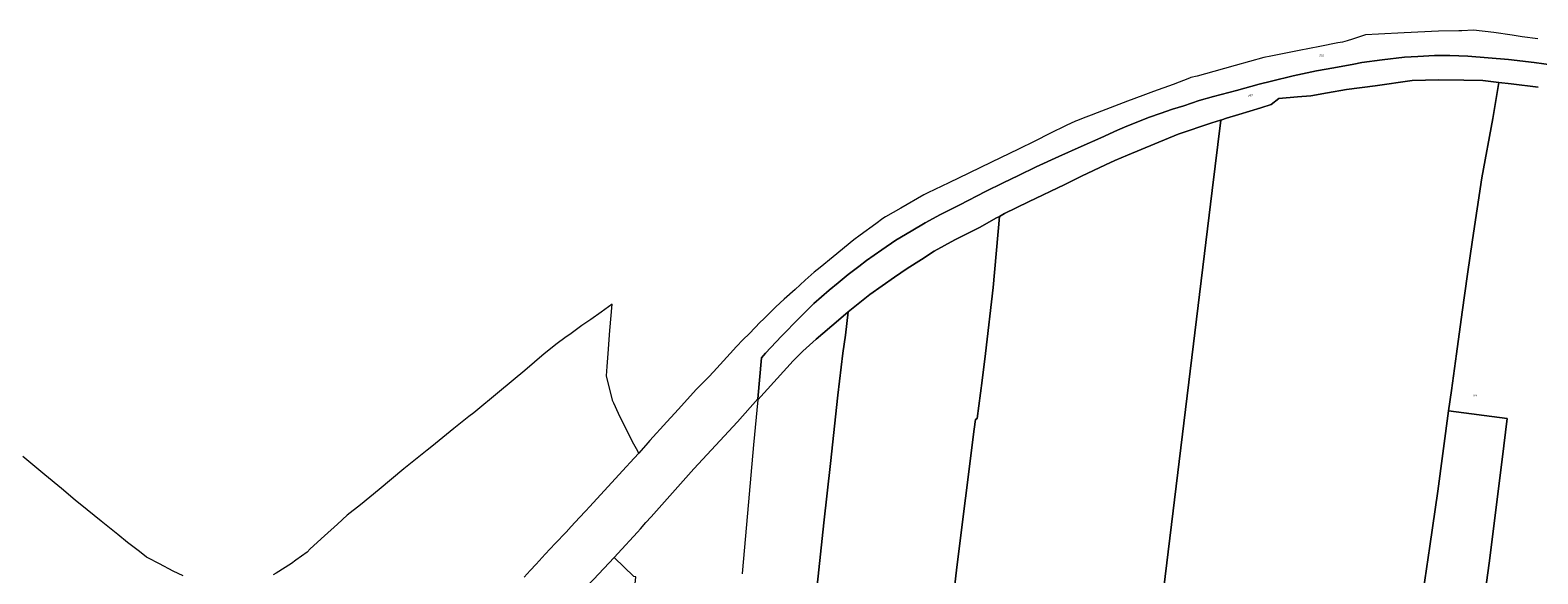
# Model space of a CAD drawing. Header units: metres. Extents: x 125062 to 132125, y 450617 to 454542.
# Tile 13 of 34: x 126492 to 127190, y 451898 to 452150. Entities that reach past the tile are written whole.
import ezdxf
from ezdxf.enums import TextEntityAlignment as Align

# ---------------------------------------------------------------- set-up
doc = ezdxf.new("R2010")
doc.units = ezdxf.units.M
doc.layers.get('Defpoints').update_dxf_attribs({"color": 151})
doc.layers.add('B-XX-KG-GRENS_PERCEEL-GV', color=150, linetype='Continuous', lineweight=18)
doc.layers.add('B-XX-KG-GRENS_PERCEEL-S', color=150, linetype='Continuous', lineweight=25)
doc.styles.add('NLCS-ISO', font='NLCS-ISO.ttf', dxfattribs={"height": 1.8})

# ---------------------------------------------------------------- blocks, each defined once
blk = doc.blocks.new('SKG-PERCEELNUMMER-SO')
at = {"layer": 'Defpoints'}
blk.add_point((0, 0), dxfattribs=at)
at = {"style": 'NLCS-ISO', "oblique": 10, "flags": 1}
blk.add_attdef('GEMEENTECODE', text='', height=1.8, dxfattribs=at).set_placement((-0.5, 2.6), align=Align.MIDDLE_RIGHT)
at = {"style": 'NLCS-ISO', "oblique": 10}
blk.add_attdef('PERCEELNUMMER', text='', height=1.8, dxfattribs=at).set_placement((0, 0), align=Align.MIDDLE_CENTER)
at = {"style": 'NLCS-ISO', "oblique": 10, "flags": 1}
blk.add_attdef('SECTIE', text='', height=1.8, dxfattribs=at).set_placement((0.5, 2.5), align=Align.MIDDLE_LEFT)

msp = doc.modelspace()

# ---------------------------------------------------------------- linework, layer by layer
at = {"layer": 'B-XX-KG-GRENS_PERCEEL-GV'}
for points in [[(127190.234, 452145.881), (127182.914, 452146.787), (127178.274, 452147.488), (127169.707, 452148.704), (127160.425, 452149.868), (127154.882, 452149.624), (127153.534, 452149.593), (127144.155, 452149.372), (127128.301, 452148.635), (127116.379, 452147.977), (127110.299, 452147.739), (127104.262, 452145.713), (127101.753, 452144.963), (127099.602, 452144.329), (127097.431, 452143.92), (127089.097, 452142.347), (127079.576, 452140.499), (127077.994, 452140.192), (127066.472, 452137.744), (127063.129, 452137.121), (127056.558, 452135.339), (127049.927, 452133.498), (127040.07, 452130.735), (127032.303, 452128.548), (127029.378, 452127.921), (127028.779, 452127.629), (127021.184, 452124.725), (127012.036, 452121.359), (127007.193, 452119.619), (127000, 452116.972), (126985.917, 452111.473), (126983.192, 452110.467), (126980.667, 452109.535), (126976.372, 452107.83), (126975.962, 452107.64), (126971.538, 452105.592), (126964.076, 452101.879), (126957.033, 452098.461), (126949.452, 452094.748), (126936.978, 452088.738), (126926.532, 452083.611), (126917.161, 452079.074), (126907.492, 452074.419), (126905.701, 452073.535), (126895.012, 452067.396), (126887.906, 452063.265), (126886.652, 452062.556), (126883.424, 452060.132), (126876.073, 452054.75), (126873.205, 452052.681), (126863.638, 452044.751), (126857.54, 452039.78), (126854.79, 452037.71), (126850.722, 452033.92), (126846.057, 452029.657), (126840.973, 452025.098), (126837.085, 452021.664), (126834.451, 452018.938), (126831.319, 452015.838), (126829.87, 452014.433), (126824.857, 452009.257), (126821.755, 452006.283), (126818.864, 452003.183), (126815.935, 451999.915), (126808.253, 451991.52), (126806.027, 451989.199), (126800.134, 451983.31), (126797.545, 451980.369), (126791.776, 451973.945), (126790.2, 451972.246), (126786.595, 451968.36), (126778.697, 451959.612), (126777.706, 451958.514), (126773.513, 451953.837), (126771.408, 451951.49), (126766.07, 451945.567), (126750.93, 451929.121), (126748.911, 451926.857), (126746.061, 451923.878), (126742.158, 451919.849), (126739.866, 451917.199), (126734.805, 451911.963), (126730.162, 451906.901), (126726.061, 451902.308), (126723.29, 451899.425), (126720.396, 451896.246)], [(126752.561, 451895.153), (126762.159, 451905.427), (126762.239, 451905.513), (126763.819, 451907.204), (126772.897, 451917.215), (126774.302, 451918.765), (126776.864, 451921.59), (126779.342, 451924.323), (126799.003, 451946.482), (126819.263, 451968.315), (126828.739, 451979.019), (126830.385, 451997.937), (126832.234, 452000.164), (126839.706, 452008.062), (126847.922, 452016.391), (126854.719, 452023.091), (126861.843, 452029.291), (126865.878, 452032.756), (126870.536, 452036.597), (126875.569, 452040.364), (126879.082, 452043.102), (126886.21, 452048.102), (126892.74, 452052.475), (126899.72, 452056.648), (126906.326, 452060.597), (126913.383, 452064.346), (126922.359, 452068.951), (126934.179, 452075.042), (126942.384, 452079.119), (126949.516, 452082.494), (126957.721, 452086.446), (126968.245, 452091.282), (126978.521, 452095.892), (126987.6, 452099.897), (126995.406, 452103.475), (126999.721, 452105.364), (127010.245, 452109.52), (127015.114, 452111.301), (127020.811, 452113.25), (127026.053, 452114.852), (127033.253, 452117.212), (127039.897, 452119.052), (127050.504, 452121.88), (127061.036, 452124.885), (127066.802, 452126.257), (127076.804, 452128.69), (127087.579, 452130.968), (127095.622, 452132.469), (127104.966, 452134.059), (127108.675, 452134.824), (127118.09, 452136.037), (127128.356, 452137.368), (127134.512, 452137.711), (127142.22, 452138.165), (127149.371, 452138.048), (127157.696, 452137.745), (127167.118, 452137.032), (127176.615, 452136.293), (127188.531, 452134.831), (127197.498, 452133.646)], [(127197.498, 452133.646), (127188.531, 452134.831), (127176.615, 452136.293), (127167.118, 452137.032), (127157.696, 452137.745), (127149.371, 452138.048), (127142.22, 452138.165), (127134.512, 452137.711), (127128.356, 452137.368), (127118.09, 452136.037), (127108.675, 452134.824), (127104.966, 452134.059), (127095.622, 452132.469), (127087.579, 452130.968), (127076.804, 452128.69), (127066.802, 452126.257), (127061.036, 452124.885), (127050.504, 452121.88), (127039.897, 452119.052), (127033.253, 452117.212), (127026.053, 452114.852), (127020.811, 452113.25), (127015.114, 452111.301), (127010.245, 452109.52), (126999.721, 452105.364), (126995.406, 452103.475), (126987.6, 452099.897), (126978.521, 452095.892), (126968.245, 452091.282), (126957.721, 452086.446), (126949.516, 452082.494), (126942.384, 452079.119), (126934.179, 452075.042), (126922.359, 452068.951), (126913.383, 452064.346), (126906.326, 452060.597), (126899.72, 452056.648), (126892.74, 452052.475), (126886.21, 452048.102), (126879.082, 452043.102), (126875.569, 452040.364), (126870.536, 452036.597), (126865.878, 452032.756), (126861.843, 452029.291), (126854.719, 452023.091), (126847.922, 452016.391), (126839.706, 452008.062), (126832.234, 452000.164), (126830.385, 451997.937), (126828.739, 451979.019), (126828.698, 451978.552), (126845.126, 451996.516), (126849.649, 452001.02), (126855.822, 452006.691), (126866.107, 452015.427), (126870.564, 452019.343), (126880.702, 452027.254), (126891.989, 452035.393), (126897.869, 452039.438), (126904.524, 452043.536), (126910.48, 452047.332), (126919.952, 452052.639), (126931.696, 452058.529), (126939, 452062.679), (126940.745, 452063.484), (126942.963, 452064.892), (126954.109, 452070.279), (126970.915, 452078.386), (126978.769, 452082.162), (126989.865, 452087.4), (126994.154, 452089.514), (126999.99, 452091.834), (127012.654, 452097.219), (127023.451, 452101.668), (127039.083, 452106.946), (127041.128, 452107.565), (127043.104, 452108.163), (127043.219, 452108.198), (127043.743, 452108.357), (127045.934, 452109.02), (127051.574, 452110.728), (127061.858, 452113.881), (127066.674, 452115.386), (127070.203, 452118.203), (127078.739, 452118.997), (127084.969, 452119.339), (127092.636, 452120.766), (127101.454, 452122.308), (127114.776, 452124.107), (127131.906, 452126.47), (127144.339, 452126.828), (127155.891, 452126.643), (127164.693, 452126.51), (127172.162, 452125.639), (127177.858, 452125.01), (127190.347, 452123.367)], [(127136.251, 451884.315), (127140.078, 451910.6), (127143.815, 451936.134), (127148.819, 451973.364), (127150.087, 451982.785), (127152.514, 451999.881), (127155.076, 452019.16), (127157.597, 452036.739), (127159.852, 452052.62), (127164.257, 452081.457), (127169.25, 452108.914), (127172.162, 452125.639), (127164.693, 452126.51), (127155.891, 452126.643), (127144.339, 452126.828), (127131.906, 452126.47), (127114.776, 452124.107), (127101.454, 452122.308), (127092.636, 452120.766), (127084.969, 452119.339), (127078.739, 452118.997), (127070.203, 452118.203), (127066.674, 452115.386), (127061.858, 452113.881), (127051.574, 452110.728), (127045.934, 452109.02), (127043.743, 452108.357), (127043.219, 452108.198), (127039.186, 452075.506), (127008.047, 451819.201)], [(127190.347, 452123.367), (127177.858, 452125.01), (127172.162, 452125.639), (127169.25, 452108.914), (127164.257, 452081.457), (127159.852, 452052.62), (127157.597, 452036.739), (127155.076, 452019.16), (127152.514, 451999.881), (127150.087, 451982.785), (127148.819, 451973.364), (127175.886, 451969.766), (127173.674, 451950.879), (127167.618, 451902.755), (127161.961, 451861.414)], [(127008.047, 451819.201), (127039.186, 452075.506), (127043.219, 452108.198), (127043.104, 452108.163), (127041.128, 452107.565), (127039.083, 452106.946), (127023.451, 452101.668), (127012.654, 452097.219), (126999.99, 452091.834), (126994.154, 452089.514), (126989.865, 452087.4), (126978.769, 452082.162), (126970.915, 452078.386), (126954.109, 452070.279), (126942.963, 452064.892), (126940.745, 452063.484), (126937.759, 452030.584), (126934.268, 452000.045), (126932.626, 451987.388), (126930.386, 451969.878), (126929.586, 451969.327), (126928.964, 451964.824), (126920.902, 451900.937), (126913.094, 451831.647)], [(126913.094, 451831.647), (126920.902, 451900.937), (126928.964, 451964.824), (126929.586, 451969.327), (126930.386, 451969.878), (126932.626, 451987.388), (126934.268, 452000.045), (126937.759, 452030.584), (126940.745, 452063.484), (126939, 452062.679), (126931.696, 452058.529), (126919.952, 452052.639), (126910.48, 452047.332), (126904.524, 452043.536), (126897.869, 452039.438), (126891.989, 452035.393), (126880.702, 452027.254), (126870.564, 452019.343), (126869.277, 452008.458), (126868.129, 452000.156), (126865.815, 451980.62), (126862.409, 451948.977), (126859.251, 451921.511), (126854.602, 451877.936)], [(126720.396, 451896.246), (126723.29, 451899.425), (126726.061, 451902.308), (126730.162, 451906.901), (126734.805, 451911.963), (126739.866, 451917.199), (126742.158, 451919.849), (126746.061, 451923.878), (126748.911, 451926.857), (126750.93, 451929.121), (126766.07, 451945.567), (126771.408, 451951.49), (126773.513, 451953.837), (126772.491, 451955.785), (126771.269, 451958.004), (126768.19, 451963.938), (126764.126, 451972.088), (126761.985, 451976.938), (126761.52, 451977.837), (126759.537, 451985.722), (126758.634, 451989.544), (126758.988, 451994.005), (126759.42, 452000), (126760.22, 452010.621), (126761.285, 452022.908), (126756.12, 452019.19), (126751.289, 452015.682), (126747.234, 452012.947), (126742.224, 452009.261), (126739.242, 452007.18), (126735.723, 452004.624), (126729.735, 451999.834), (126720.716, 451992.125), (126708.981, 451982.296), (126697.056, 451972.539), (126694.858, 451970.773), (126687.905, 451965.189), (126677.709, 451956.926), (126675.566, 451955.19), (126664.762, 451946.515), (126653.192, 451937), (126644.575, 451929.774), (126638.434, 451924.953), (126634.011, 451920.864), (126627.935, 451915.448), (126621.33, 451909.433), (126619.857, 451907.931), (126614.657, 451904.131), (126612.649, 451902.623), (126605.552, 451898.15), (126604.132, 451897.363)], [(126854.602, 451877.936), (126859.251, 451921.511), (126862.409, 451948.977), (126865.815, 451980.62), (126868.129, 452000.156), (126869.277, 452008.458), (126870.564, 452019.343), (126866.107, 452015.427), (126855.822, 452006.691), (126849.649, 452001.02), (126845.126, 451996.516), (126828.698, 451978.552), (126826.713, 451957.615), (126823.488, 451920.696), (126821.519, 451897.972), (126821.502, 451897.782)], [(127161.961, 451861.414), (127167.618, 451902.755), (127173.674, 451950.879), (127175.886, 451969.766), (127148.819, 451973.364), (127143.815, 451936.134), (127140.078, 451910.6), (127136.251, 451884.315)], [(126562.483, 451896.835), (126557.879, 451899.051), (126551.419, 451902.439), (126546.096, 451905.183), (126545.378, 451905.593), (126542.199, 451908.12), (126536.623, 451912.41), (126532.185, 451915.996), (126524.507, 451922.228), (126517.968, 451927.519), (126512.39, 451931.987), (126506.029, 451937.459), (126498.291, 451943.75), (126488.092, 451952.159)]]:
    msp.add_lwpolyline(points, dxfattribs=at)
msp.add_lwpolyline([(126701.975, 451845.248), (126705.541, 451843.151), (126712.137, 451839.272), (126734.292, 451826.245), (126734.209, 451826.103), (126757.271, 451812.552), (126763.259, 451811.998), (126764.751, 451811.86), (126767.696, 451846.815), (126771.579, 451890.176), (126772.172, 451896.396), (126771.308, 451896.581), (126762.159, 451905.427), (126752.561, 451895.153), (126741.981, 451884.375), (126729.344, 451871.176), (126708.691, 451851.794), (126702.097, 451845.367)], close=True, dxfattribs=at)

# ---------------------------------------------------------------- block references
at = {"layer": 'B-XX-KG-GRENS_PERCEEL-S', "xscale": 0.5, "yscale": 0.5, "zscale": 0.5}
for p, values in [((127089.752, 452138.053), {'PERCEELNUMMER': '1716'}), ((127056.895, 452119.675), {'PERCEELNUMMER': '389'}), ((127160.919, 451980.5), {'PERCEELNUMMER': '393'})]:
    msp.add_blockref('SKG-PERCEELNUMMER-SO', p, dxfattribs=at).add_auto_attribs(values)

doc.saveas('drawing.dxf')
